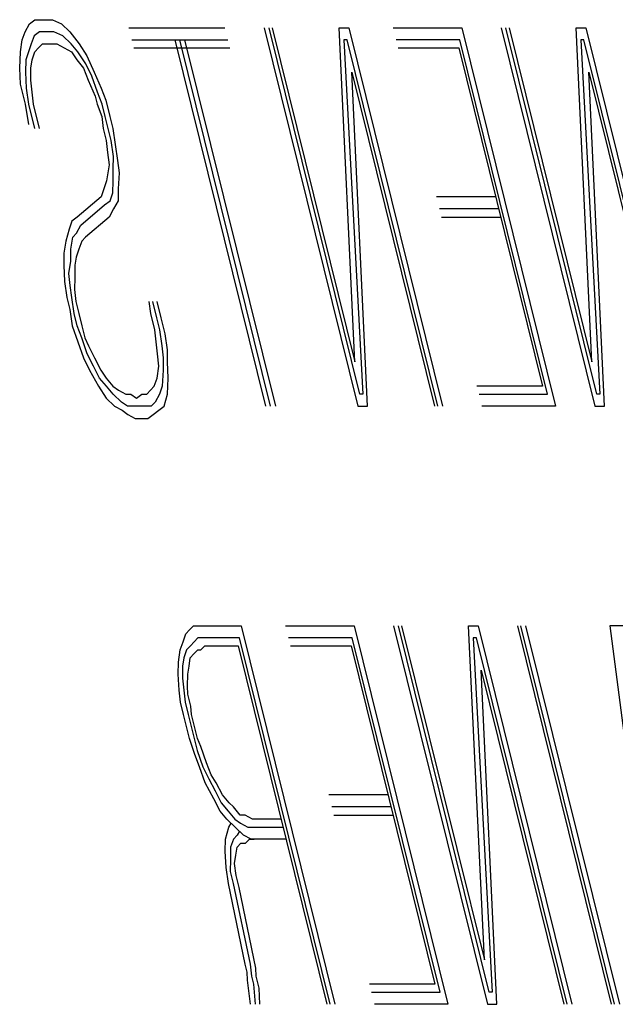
# Model space of a CAD drawing. Extents: x 2360 to 5106, y -824 to 622.
# Tile 58 of 124: x 3454.943 to 3455.087, y 501.818 to 502.057. Entities that reach past the tile are written whole.
import ezdxf

# ---------------------------------------------------------------- set-up
doc = ezdxf.new("R2010")
doc.units = 0
doc.header["$MEASUREMENT"] = 0
doc.layers.add('SPILL-BUCKET', color=1, linetype='CONTINUOUS')

msp = doc.modelspace()

# ---------------------------------------------------------------- linework, layer by layer
at = {"layer": 'SPILL-BUCKET', "color": 8, "linetype": 'Continuous'}
for p, q in [((3454.944, 502.05377), (3454.94507, 502.05572)), ((3454.94507, 502.05572), (3454.94637, 502.05669)), ((3454.94637, 502.05669), (3454.94869, 502.05669)), ((3454.94869, 502.05669), (3454.95062, 502.05669)), ((3454.95062, 502.05669), (3454.95279, 502.05572)), ((3454.95279, 502.05572), (3454.95482, 502.05377)), ((3454.96916, 502.05474), (3454.99234, 502.05474)), ((3455.0019, 502.05474), (3455.02459, 501.96309)), ((3455.02502, 501.96602), (3455.00306, 502.05474)), ((3455.00383, 502.05474), (3455.02386, 501.97382)), ((3455.02386, 501.97382), (3455.02005, 502.05474)), ((3455.02005, 502.05474), (3455.02237, 502.05474)), ((3455.02237, 502.05474), (3455.04506, 501.96309)), ((3455.03309, 502.05474), (3455.0497, 502.05474)), ((3455.0497, 502.05474), (3455.07239, 501.96309)), ((3455.05926, 502.05474), (3455.08195, 501.96309)), ((3455.08239, 501.96602), (3455.06042, 502.05474)), ((3455.06119, 502.05474), (3455.08123, 501.97382)), ((3455.08123, 501.97382), (3455.07742, 502.05474)), ((3455.07742, 502.05474), (3455.07974, 502.05474)), ((3455.07974, 502.05474), (3455.10242, 501.96309)), ((3454.94333, 502.05182), (3454.944, 502.05377)), ((3454.94618, 502.05279), (3454.9455, 502.05084)), ((3454.94748, 502.05377), (3454.94618, 502.05279)), ((3454.94941, 502.05377), (3454.94748, 502.05377)), ((3454.95096, 502.05377), (3454.94941, 502.05377)), ((3454.95313, 502.05279), (3454.95096, 502.05377)), ((3454.95516, 502.05084), (3454.95313, 502.05279)), ((3454.95482, 502.05377), (3454.95709, 502.05084)), ((3454.94289, 502.04889), (3454.94333, 502.05182)), ((3454.9455, 502.05084), (3454.94482, 502.04889)), ((3454.94637, 502.04889), (3454.94729, 502.04987)), ((3454.94729, 502.04987), (3454.9482, 502.05084)), ((3454.9482, 502.05084), (3454.95014, 502.05084)), ((3454.95014, 502.05084), (3454.95168, 502.05084)), ((3454.95168, 502.05084), (3454.95347, 502.04987)), ((3454.95347, 502.04987), (3454.95525, 502.04889)), ((3454.9568, 502.04889), (3454.95516, 502.05084)), ((3454.95709, 502.05084), (3454.95897, 502.04792)), ((3454.96988, 502.05182), (3454.99306, 502.05182)), ((3454.97037, 502.04987), (3454.99354, 502.04987)), ((3455.00228, 501.96309), (3454.98031, 502.05182)), ((3455.00344, 501.96309), (3454.98147, 502.05182)), ((3454.98263, 502.05182), (3455.0046, 501.96309)), ((3455.02194, 502.05182), (3455.02117, 502.05182)), ((3455.02117, 502.05182), (3455.0258, 501.96602)), ((3455.0439, 501.96309), (3455.02194, 502.05182)), ((3455.04927, 502.05182), (3455.03382, 502.05182)), ((3455.0343, 502.04987), (3455.04898, 502.04987)), ((3455.04898, 502.04987), (3455.06925, 501.96797)), ((3455.07051, 501.96602), (3455.04927, 502.05182)), ((3455.0793, 502.05182), (3455.07853, 502.05182)), ((3455.07853, 502.05182), (3455.08316, 501.96602)), ((3455.10126, 501.96309), (3455.0793, 502.05182)), ((3454.9427, 502.04499), (3454.94289, 502.04889)), ((3454.94482, 502.04889), (3454.94415, 502.04694)), ((3454.94569, 502.04694), (3454.94637, 502.04889)), ((3454.95525, 502.04889), (3454.95651, 502.04694)), ((3454.95868, 502.04597), (3454.9568, 502.04889)), ((3454.95897, 502.04792), (3454.96071, 502.04402)), ((3454.94289, 502.04109), (3454.9427, 502.04499)), ((3454.94415, 502.04694), (3454.9441, 502.04402)), ((3454.94536, 502.04207), (3454.9454, 502.04499)), ((3454.9454, 502.04499), (3454.94569, 502.04694)), ((3454.95651, 502.04694), (3454.95815, 502.04499)), ((3454.95815, 502.04499), (3454.95926, 502.04207)), ((3454.96018, 502.04304), (3454.95868, 502.04597)), ((3454.9441, 502.04402), (3454.94429, 502.04012)), ((3454.96153, 502.03914), (3454.96018, 502.04304)), ((3454.96071, 502.04402), (3454.96245, 502.04012)), ((3455.0269, 501.96309), (3455.0231, 502.04402)), ((3455.0231, 502.04402), (3455.04313, 501.96309)), ((3455.08046, 502.04402), (3455.10049, 501.96309)), ((3455.08427, 501.96309), (3455.08046, 502.04402)), ((3454.9441, 502.03622), (3454.94289, 502.04109)), ((3454.94569, 502.03914), (3454.94536, 502.04207)), ((3454.95926, 502.04207), (3454.961, 502.03817)), ((3454.94429, 502.04012), (3454.94487, 502.03622)), ((3454.94603, 502.03622), (3454.94569, 502.03914)), ((3454.961, 502.03817), (3454.96148, 502.03622)), ((3454.96264, 502.03622), (3454.96153, 502.03914)), ((3454.96245, 502.04012), (3454.96356, 502.03719)), ((3454.94492, 502.03134), (3454.9441, 502.03622)), ((3454.94487, 502.03622), (3454.94632, 502.03037)), ((3454.94748, 502.03037), (3454.94603, 502.03622)), ((3454.96148, 502.03622), (3454.96259, 502.03329)), ((3454.96337, 502.03329), (3454.96264, 502.03622)), ((3454.96356, 502.03719), (3454.96453, 502.03329)), ((3454.96259, 502.03329), (3454.96293, 502.03037)), ((3454.96409, 502.03037), (3454.96337, 502.03329)), ((3454.96453, 502.03329), (3454.96525, 502.03037)), ((3454.96293, 502.03037), (3454.96365, 502.02744)), ((3454.96481, 502.02744), (3454.96409, 502.03037)), ((3454.96525, 502.03037), (3454.96583, 502.02647)), ((3454.96365, 502.02744), (3454.96399, 502.02452)), ((3454.96539, 502.02354), (3454.96481, 502.02744)), ((3454.96583, 502.02647), (3454.96641, 502.02257)), ((3454.96399, 502.02452), (3454.96433, 502.02159)), ((3454.96535, 502.02062), (3454.96539, 502.02354)), ((3454.96433, 502.02159), (3454.96404, 502.01964)), ((3454.96641, 502.02257), (3454.96675, 502.01964)), ((3454.96404, 502.01964), (3454.96375, 502.01769)), ((3454.9653, 502.01769), (3454.96535, 502.02062)), ((3454.96675, 502.01964), (3454.96655, 502.01574)), ((3454.96375, 502.01769), (3454.96308, 502.01574)), ((3454.96525, 502.01477), (3454.9653, 502.01769)), ((3454.96308, 502.01574), (3454.9624, 502.01379)), ((3454.96457, 502.01282), (3454.96525, 502.01477)), ((3454.96655, 502.01574), (3454.9665, 502.01282)), ((3454.9624, 502.01379), (3454.95665, 502.00892)), ((3454.95752, 502.00697), (3454.96327, 502.01184)), ((3454.96327, 502.01184), (3454.96457, 502.01282)), ((3454.9665, 502.01282), (3454.96544, 502.01087)), ((3455.05791, 502.01379), (3455.04361, 502.01379)), ((3454.96544, 502.01087), (3454.96438, 502.00892)), ((3455.05863, 502.01087), (3455.04434, 502.01087)), ((3454.95535, 502.00794), (3454.95467, 502.00599)), ((3454.95665, 502.00892), (3454.95535, 502.00794)), ((3454.95646, 502.00502), (3454.95752, 502.00697)), ((3454.96438, 502.00892), (3454.95863, 502.00404)), ((3455.04482, 502.00892), (3455.05911, 502.00892)), ((3454.95467, 502.00599), (3454.95385, 502.00307)), ((3454.95554, 502.00404), (3454.95646, 502.00502)), ((3454.95385, 502.00307), (3454.95342, 502.00014)), ((3454.95511, 502.00112), (3454.95554, 502.00404)), ((3454.95771, 502.00307), (3454.95704, 502.00112)), ((3454.95863, 502.00404), (3454.95771, 502.00307)), ((3454.95342, 502.00014), (3454.95337, 501.99722)), ((3454.95506, 501.99819), (3454.95511, 502.00112)), ((3454.95704, 502.00112), (3454.95636, 501.99917)), ((3454.95462, 501.99527), (3454.95506, 501.99819)), ((3454.95636, 501.99917), (3454.95607, 501.99722)), ((3454.95337, 501.99722), (3454.95356, 501.99332)), ((3454.95496, 501.99234), (3454.95462, 501.99527)), ((3454.95607, 501.99722), (3454.95602, 501.99429)), ((3454.95356, 501.99332), (3454.95414, 501.98942)), ((3454.95602, 501.99429), (3454.95598, 501.99137)), ((3454.9553, 501.98942), (3454.95496, 501.99234)), ((3454.95598, 501.99137), (3454.95631, 501.98844)), ((3454.95414, 501.98942), (3454.95486, 501.98649)), ((3454.95588, 501.98552), (3454.9553, 501.98942)), ((3454.95631, 501.98844), (3454.95704, 501.98552)), ((3454.97442, 501.98552), (3454.97408, 501.98844)), ((3454.97486, 501.98844), (3454.97582, 501.98454)), ((3454.97698, 501.98454), (3454.97601, 501.98844)), ((3454.95486, 501.98649), (3454.95544, 501.98259)), ((3454.9566, 501.98259), (3454.95588, 501.98552)), ((3454.95704, 501.98552), (3454.95776, 501.98259)), ((3454.97538, 501.98162), (3454.97442, 501.98552)), ((3454.97582, 501.98454), (3454.97654, 501.98162)), ((3454.97794, 501.98064), (3454.97698, 501.98454)), ((3454.95544, 501.98259), (3454.9568, 501.97869)), ((3454.95771, 501.97967), (3454.9566, 501.98259)), ((3454.95776, 501.98259), (3454.95848, 501.97967)), ((3454.97572, 501.97869), (3454.97538, 501.98162)), ((3454.97654, 501.98162), (3454.97712, 501.97772)), ((3454.97852, 501.97674), (3454.97794, 501.98064)), ((3454.9568, 501.97869), (3454.95815, 501.97479)), ((3454.95906, 501.97577), (3454.95771, 501.97967)), ((3454.95848, 501.97967), (3454.95935, 501.97772)), ((3454.97606, 501.97577), (3454.97572, 501.97869)), ((3454.95935, 501.97772), (3454.96085, 501.97479)), ((3454.97712, 501.97772), (3454.97746, 501.97479)), ((3454.97848, 501.97382), (3454.97852, 501.97674)), ((3454.95815, 501.97479), (3454.95964, 501.97187)), ((3454.96056, 501.97284), (3454.95906, 501.97577)), ((3454.96085, 501.97479), (3454.96235, 501.97187)), ((3454.9764, 501.97284), (3454.97606, 501.97577)), ((3454.97746, 501.97479), (3454.97741, 501.97187)), ((3454.97867, 501.96992), (3454.97848, 501.97382)), ((3454.95964, 501.97187), (3454.96177, 501.96797)), ((3454.96206, 501.96992), (3454.96056, 501.97284)), ((3454.96235, 501.97187), (3454.9636, 501.96992)), ((3454.97596, 501.96992), (3454.9764, 501.97284)), ((3454.97741, 501.97187), (3454.97722, 501.96797)), ((3454.9637, 501.96797), (3454.96206, 501.96992)), ((3454.9636, 501.96992), (3454.96525, 501.96797)), ((3454.97529, 501.96797), (3454.97596, 501.96992)), ((3454.97848, 501.96602), (3454.97867, 501.96992)), ((3454.96177, 501.96797), (3454.96365, 501.96504)), ((3454.96534, 501.96602), (3454.9637, 501.96797)), ((3454.96525, 501.96797), (3454.96665, 501.96699)), ((3454.96665, 501.96699), (3454.96843, 501.96602)), ((3454.97345, 501.96602), (3454.97437, 501.96699)), ((3454.97437, 501.96699), (3454.97529, 501.96797)), ((3454.97722, 501.96797), (3454.97654, 501.96602)), ((3455.06925, 501.96797), (3455.05341, 501.96797)), ((3454.96365, 501.96504), (3454.96568, 501.96309)), ((3454.96737, 501.96407), (3454.96534, 501.96602)), ((3454.96877, 501.96309), (3454.96737, 501.96407)), ((3454.96843, 501.96602), (3454.96959, 501.96602)), ((3454.96959, 501.96602), (3454.97099, 501.96504)), ((3454.97099, 501.96504), (3454.97229, 501.96602)), ((3454.97229, 501.96602), (3454.97345, 501.96602)), ((3454.97548, 501.96407), (3454.97456, 501.96309)), ((3454.97654, 501.96602), (3454.97548, 501.96407)), ((3454.97765, 501.96309), (3454.97848, 501.96602)), ((3455.0258, 501.96602), (3455.02502, 501.96602)), ((3455.0539, 501.96602), (3455.07051, 501.96602)), ((3455.08316, 501.96602), (3455.08239, 501.96602)), ((3454.96568, 501.96309), (3454.96747, 501.96212)), ((3454.96747, 501.96212), (3454.96887, 501.96114)), ((3454.97031, 501.96309), (3454.96877, 501.96309)), ((3454.97147, 501.96309), (3454.97031, 501.96309)), ((3454.97302, 501.96309), (3454.97147, 501.96309)), ((3454.97456, 501.96309), (3454.97302, 501.96309)), ((3454.97505, 501.96114), (3454.97635, 501.96212)), ((3454.97635, 501.96212), (3454.97765, 501.96309)), ((3455.02459, 501.96309), (3455.0269, 501.96309)), ((3455.07239, 501.96309), (3455.05462, 501.96309)), ((3455.08195, 501.96309), (3455.08427, 501.96309)), ((3454.96887, 501.96114), (3454.97065, 501.96017)), ((3454.97065, 501.96017), (3454.9722, 501.96017)), ((3454.9722, 501.96017), (3454.97374, 501.96017)), ((3454.97374, 501.96017), (3454.97505, 501.96114)), ((3454.98383, 501.90898), (3454.98475, 501.90995)), ((3454.98475, 501.90995), (3454.98629, 501.90995)), ((3454.98629, 501.90995), (3454.98745, 501.90995)), ((3454.98745, 501.90995), (3454.99634, 501.90995)), ((3454.99634, 501.90995), (3455.01903, 501.8183)), ((3455.00706, 501.90995), (3455.02367, 501.90995)), ((3455.02367, 501.90995), (3455.04636, 501.8183)), ((3455.03323, 501.90995), (3455.05592, 501.8183)), ((3455.05635, 501.82123), (3455.03438, 501.90995)), ((3455.03516, 501.90995), (3455.05519, 501.82903)), ((3455.05519, 501.82903), (3455.05138, 501.90995)), ((3455.05138, 501.90995), (3455.0537, 501.90995)), ((3455.0537, 501.90995), (3455.07639, 501.8183)), ((3455.08595, 501.8183), (3455.06326, 501.90995)), ((3455.08672, 501.8183), (3455.06403, 501.90995)), ((3455.06519, 501.90995), (3455.08788, 501.8183)), ((3455.08943, 501.90995), (3455.08557, 501.90995)), ((3455.08557, 501.90995), (3455.09744, 501.8183)), ((3454.98224, 501.90605), (3454.98291, 501.908)), ((3454.98291, 501.908), (3454.98383, 501.90898)), ((3454.98586, 501.90703), (3454.98494, 501.90605)), ((3454.98702, 501.90703), (3454.98586, 501.90703)), ((3454.98818, 501.90703), (3454.98702, 501.90703)), ((3454.9959, 501.90703), (3454.98818, 501.90703)), ((3455.01787, 501.8183), (3454.9959, 501.90703)), ((3455.02323, 501.90703), (3455.00778, 501.90703)), ((3455.04447, 501.82123), (3455.02323, 501.90703)), ((3455.05327, 501.90703), (3455.05249, 501.90703)), ((3455.05249, 501.90703), (3455.05712, 501.82123)), ((3455.07523, 501.8183), (3455.05327, 501.90703)), ((3454.98156, 501.9041), (3454.98224, 501.90605)), ((3454.98402, 501.90508), (3454.98311, 501.9041)), ((3454.98494, 501.90605), (3454.98402, 501.90508)), ((3454.98658, 501.9041), (3454.9875, 501.90508)), ((3454.9875, 501.90508), (3454.98866, 501.90508)), ((3454.98866, 501.90508), (3454.99561, 501.90508)), ((3454.99561, 501.90508), (3455.01709, 501.8183)), ((3455.00826, 501.90508), (3455.02294, 501.90508)), ((3455.02294, 501.90508), (3455.04322, 501.82318)), ((3454.98113, 501.90118), (3454.98156, 501.9041)), ((3454.98243, 501.90215), (3454.98214, 501.9002)), ((3454.98311, 501.9041), (3454.98243, 501.90215)), ((3454.98369, 501.9002), (3454.98398, 501.90215)), ((3454.98398, 501.90215), (3454.98489, 501.90313)), ((3454.98489, 501.90313), (3454.98581, 501.9041)), ((3454.98581, 501.9041), (3454.98658, 501.9041)), ((3454.98108, 501.89825), (3454.98113, 501.90118)), ((3454.98214, 501.9002), (3454.98209, 501.89728)), ((3454.9834, 501.89825), (3454.98369, 501.9002)), ((3454.98127, 501.89435), (3454.98108, 501.89825)), ((3454.98209, 501.89728), (3454.98243, 501.89435)), ((3454.98335, 501.89533), (3454.9834, 501.89825)), ((3455.05823, 501.8183), (3455.05442, 501.89923)), ((3455.05442, 501.89923), (3455.07446, 501.8183)), ((3454.98344, 501.89338), (3454.98335, 501.89533)), ((3454.98161, 501.89143), (3454.98127, 501.89435)), ((3454.98243, 501.89435), (3454.98277, 501.89143)), ((3454.98417, 501.89045), (3454.98344, 501.89338)), ((3454.98233, 501.8885), (3454.98161, 501.89143)), ((3454.98277, 501.89143), (3454.98349, 501.8885)), ((3454.98426, 501.8885), (3454.98417, 501.89045)), ((3454.98306, 501.88558), (3454.98233, 501.8885)), ((3454.98349, 501.8885), (3454.98421, 501.88558)), ((3454.98499, 501.88558), (3454.98426, 501.8885)), ((3454.98378, 501.88265), (3454.98306, 501.88558)), ((3454.98421, 501.88558), (3454.98494, 501.88265)), ((3454.98571, 501.88265), (3454.98499, 501.88558)), ((3454.98513, 501.87875), (3454.98378, 501.88265)), ((3454.98494, 501.88265), (3454.98566, 501.87973)), ((3454.98658, 501.8807), (3454.98571, 501.88265)), ((3454.98793, 501.8768), (3454.98658, 501.8807)), ((3454.98624, 501.87583), (3454.98513, 501.87875)), ((3454.98566, 501.87973), (3454.98702, 501.87583)), ((3454.98759, 501.87193), (3454.98624, 501.87583)), ((3454.98702, 501.87583), (3454.98851, 501.8729)), ((3454.98904, 501.87388), (3454.98793, 501.8768)), ((3454.9903, 501.87193), (3454.98904, 501.87388)), ((3454.98972, 501.86803), (3454.98759, 501.87193)), ((3454.98851, 501.8729), (3454.99001, 501.86998)), ((3454.99179, 501.869), (3454.9903, 501.87193)), ((3454.99001, 501.86998), (3454.99151, 501.86705)), ((3454.99344, 501.86705), (3454.99179, 501.869)), ((3455.03187, 501.869), (3455.01758, 501.869)), ((3454.99122, 501.8651), (3454.98972, 501.86803)), ((3454.99151, 501.86705), (3454.99315, 501.8651)), ((3454.99445, 501.86608), (3454.99344, 501.86705)), ((3454.99286, 501.86315), (3454.99122, 501.8651)), ((3454.99315, 501.8651), (3454.99479, 501.86315)), ((3454.99609, 501.86413), (3454.99445, 501.86608)), ((3454.99725, 501.86413), (3454.99609, 501.86413)), ((3454.99904, 501.86315), (3454.99725, 501.86413)), ((3455.0326, 501.86608), (3455.0183, 501.86608)), ((3455.01879, 501.86413), (3455.03308, 501.86413)), ((3454.99489, 501.8612), (3454.99286, 501.86315)), ((3454.99334, 501.8612), (3454.99387, 501.86218)), ((3454.99479, 501.86315), (3454.99619, 501.86218)), ((3454.99619, 501.86218), (3454.99797, 501.8612)), ((3455.00599, 501.86315), (3454.99904, 501.86315)), ((3454.99252, 501.85828), (3454.99334, 501.8612)), ((3454.99537, 501.85925), (3454.99445, 501.85828)), ((3454.99691, 501.85925), (3454.99489, 501.8612)), ((3454.9959, 501.86023), (3454.99537, 501.85925)), ((3454.9987, 501.85828), (3454.99691, 501.85925)), ((3454.99797, 501.8612), (3454.99952, 501.8612)), ((3454.99952, 501.8612), (3455.00647, 501.8612)), ((3454.99247, 501.85535), (3454.99252, 501.85828)), ((3454.99445, 501.85828), (3454.99377, 501.85633)), ((3454.99532, 501.85633), (3454.99624, 501.8573)), ((3454.99624, 501.8573), (3454.9974, 501.8573)), ((3454.9974, 501.8573), (3454.99831, 501.85828)), ((3454.99831, 501.85828), (3454.99947, 501.85828)), ((3455.00025, 501.85828), (3454.9987, 501.85828)), ((3455.0072, 501.85828), (3455.00025, 501.85828)), ((3454.99266, 501.85145), (3454.99247, 501.85535)), ((3454.99377, 501.85633), (3454.99373, 501.8534)), ((3454.99474, 501.85243), (3454.99503, 501.85438)), ((3454.99503, 501.85438), (3454.99532, 501.85633)), ((3454.99373, 501.8534), (3454.99368, 501.85048)), ((3454.99508, 501.8495), (3454.99474, 501.85243)), ((3454.99324, 501.84755), (3454.99266, 501.85145)), ((3454.99368, 501.85048), (3454.9944, 501.84755)), ((3454.9958, 501.84658), (3454.99508, 501.8495)), ((3454.9973, 501.82805), (3454.99324, 501.84755)), ((3454.9944, 501.84755), (3454.99846, 501.82805)), ((3454.99986, 501.82708), (3454.9958, 501.84658)), ((3454.99778, 501.8261), (3454.9973, 501.82805)), ((3454.99846, 501.82805), (3454.9988, 501.82513)), ((3454.99788, 501.82415), (3454.99778, 501.8261)), ((3454.99995, 501.82513), (3454.99986, 501.82708)), ((3454.99855, 501.8183), (3454.99788, 501.82415)), ((3454.9988, 501.82513), (3454.99928, 501.82318)), ((3455.00068, 501.8222), (3454.99995, 501.82513)), ((3454.99928, 501.82318), (3454.99971, 501.8183)), ((3455.00087, 501.8183), (3455.00068, 501.8222)), ((3455.04322, 501.82318), (3455.02738, 501.82318)), ((3455.02786, 501.82123), (3455.04447, 501.82123)), ((3455.05712, 501.82123), (3455.05635, 501.82123)), ((3455.04636, 501.8183), (3455.02858, 501.8183)), ((3455.05592, 501.8183), (3455.05823, 501.8183))]:
    msp.add_line(p, q, dxfattribs=at)

doc.saveas('drawing.dxf')
